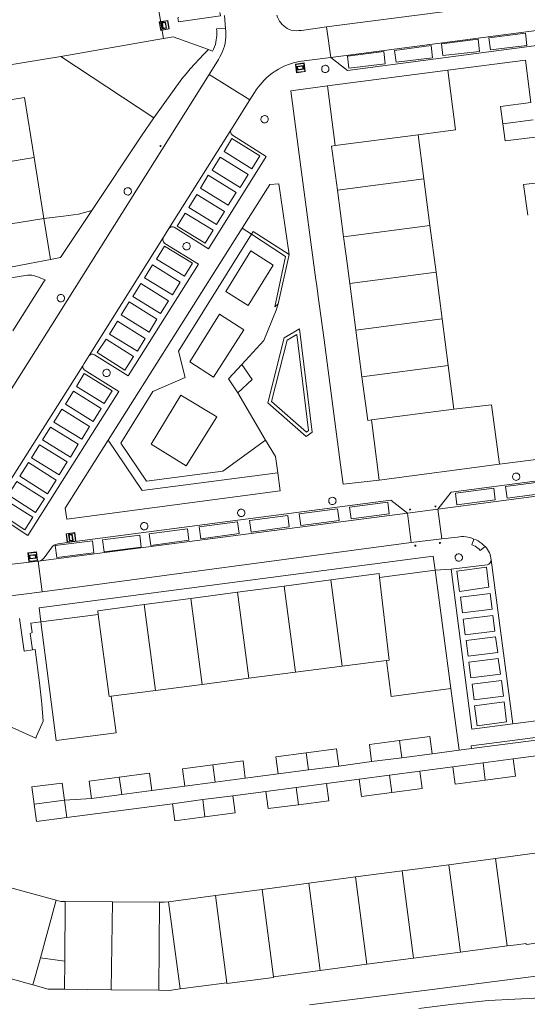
# Model space of a CAD drawing. Header units: metres. Extents: x 89888 to 94270, y 464165 to 468904.
# Tile 58 of 256: x 91075 to 91133, y 466049 to 466162. Entities that reach past the tile are written whole.
import ezdxf

# ---------------------------------------------------------------- set-up
doc = ezdxf.new("R2010")
doc.units = ezdxf.units.M
doc.layers.get('0').update_dxf_attribs({"linetype": 'CONTINUOUS'})
for name, color, linetype, lineweight in [('B_BEBOUWINGSGRENS_0', 251, 'CONTINUOUS', 13), ('B_TUSSENMUUR_0', 251, 'CONTINUOUS', 13), ('G_GRENS_ALGEMEEN_0', 251, 'CONTINUOUS', 13), ('Q_PAALTJE_0', 251, 'CONTINUOUS', 13), ('Q_VERKEERSBORD_0', 251, 'CONTINUOUS', 13), ('T_CULTUURGRENS_0', 251, 'CONTINUOUS', 13), ('V_WEGGRENS_0', 251, 'CONTINUOUS', 13)]:
    doc.layers.add(name, color=color, linetype=linetype, lineweight=lineweight)

# ---------------------------------------------------------------- blocks, each defined once
blk = doc.blocks.new('Q_PAAL_STEEN')
for points in [[(-0.5, 0.5), (0.5, 0.5), (0.5, -0.5), (-0.5, -0.5)], [(-0.1, 0.3), (0.1, 0.3), (0.1, -0.3), (-0.1, -0.3)]]:
    blk.add_lwpolyline(points, close=True)
blk.add_lwpolyline([(-0.4, 0.5), (0.4, 0.5, -0.414214), (0.5, 0.4), (0.5, -0.4, -0.414214), (0.4, -0.5), (-0.4, -0.5, -0.414214), (-0.5, -0.4), (-0.5, 0.4), (-0.5, 0.4), (-0.5, 0.4), (-0.5, 0.4), (-0.5, 0.4), (-0.5, 0.5), (-0.5, 0.5), (-0.5, 0.5), (-0.5, 0.5), (-0.5, 0.5), (-0.5, 0.5), (-0.5, 0.5), (-0.5, 0.5), (-0.5, 0.5), (-0.4, 0.5), (-0.4, 0.5), (-0.4, 0.5), (-0.4, 0.5), (-0.4, 0.5)], format="xyb")
blk = doc.blocks.new('Q_PAALTJE')
at = {"color": 251, "true_color": 0x666666, "xscale": 0.1, "yscale": 0.1, "zscale": 0.01}
blk.add_blockref('Q_PAAL_STEEN', (0, 0), dxfattribs=at)
blk = doc.blocks.new('Q_VERKEERSBORD')
for points in [[(-0.5, 0.5), (0.5, 0.5), (0.5, -0.5), (-0.5, -0.5)], [(-0.37, 0.22), (0.36, 0.22), (0.36, -0.21), (-0.37, -0.21)]]:
    blk.add_lwpolyline(points, close=True)
for points in [[(-0.44, 0.46), (0.44, 0.46, -0.414214), (0.46, 0.44), (0.46, -0.44, -0.414214), (0.44, -0.46), (-0.44, -0.46, -0.414214), (-0.46, -0.44), (-0.46, 0.44), (-0.46, 0.44), (-0.46, 0.45), (-0.46, 0.45), (-0.46, 0.45), (-0.46, 0.45), (-0.46, 0.45), (-0.46, 0.45), (-0.46, 0.46), (-0.46, 0.46), (-0.46, 0.46), (-0.45, 0.46), (-0.45, 0.46), (-0.45, 0.46), (-0.45, 0.46), (-0.45, 0.46), (-0.45, 0.46), (-0.44, 0.46), (-0.44, 0.46)], [(-0.29, 0.16), (0.28, 0.16, -0.414214), (0.3, 0.14), (0.3, -0.13, -0.414214), (0.28, -0.16), (-0.29, -0.16, -0.414214), (-0.31, -0.13), (-0.31, 0.14), (-0.31, 0.14), (-0.31, 0.14), (-0.31, 0.14), (-0.31, 0.15), (-0.31, 0.15), (-0.31, 0.15), (-0.3, 0.15), (-0.3, 0.15), (-0.3, 0.15), (-0.3, 0.16), (-0.3, 0.16), (-0.3, 0.16), (-0.3, 0.16), (-0.29, 0.16), (-0.29, 0.16), (-0.29, 0.16), (-0.29, 0.16), (-0.29, 0.16)]]:
    blk.add_lwpolyline(points, format="xyb")

msp = doc.modelspace()

# ---------------------------------------------------------------- linework, layer by layer
at = {"layer": 'B_BEBOUWINGSGRENS_0'}
for p, q in [((91110.28, 466154.47), (91124.07, 466156.28)), ((91111.18, 466147.63), (91110.28, 466154.47)), ((91076.68, 466146.25), (91075.58, 466153.14)), ((91120.67, 466148.87), (91121.33, 466143.81)), ((91077.79, 466139.24), (91076.68, 466146.25)), ((91121.33, 466143.81), (91122.03, 466138.45)), ((91112.13, 466137.15), (91111.43, 466142.51)), ((91122.03, 466138.45), (91122.73, 466133.1)), ((91122.73, 466133.1), (91123.42, 466127.74)), ((91113.54, 466126.45), (91112.84, 466131.8)), ((91123.42, 466127.74), (91124.12, 466122.39)), ((91114.24, 466121.09), (91113.54, 466126.45)), ((91124.12, 466122.39), (91124.77, 466117.38)), ((91116.23, 466109.24), (91115.32, 466116.14)), ((91129.99, 466111.05), (91116.23, 466109.24)), ((91116.27, 466098.08), (91122.64, 466098.89)), ((91105.34, 466097.08), (91110.69, 466097.79)), ((91099.98, 466096.37), (91105.34, 466097.08)), ((91089.28, 466094.95), (91094.63, 466095.66)), ((91094.63, 466095.66), (91099.98, 466096.37)), ((91077.43, 466092.96), (91084.01, 466093.81)), ((91111.99, 466087.9), (91106.63, 466087.21)), ((91117.06, 466088.53), (91111.99, 466087.9)), ((91101.28, 466086.5), (91095.93, 466085.8)), ((91106.63, 466087.21), (91101.28, 466086.5)), ((91095.93, 466085.8), (91090.57, 466085.09)), ((91090.57, 466085.09), (91085.51, 466084.43)), ((91118.56, 466079.37), (91122.03, 466079.82)), ((91122.03, 466079.82), (91122.29, 466077.84)), ((91107.85, 466077.96), (91111.32, 466078.41)), ((91111.32, 466078.41), (91111.58, 466076.43)), ((91118.82, 466077.38), (91115.35, 466076.93)), ((91122.29, 466077.84), (91118.82, 466077.38)), ((91097.14, 466076.55), (91100.61, 466077.01)), ((91100.61, 466077.01), (91100.87, 466075.03)), ((91111.58, 466076.43), (91108.11, 466075.98)), ((91124.65, 466076.33), (91128.12, 466076.79)), ((91128.12, 466076.79), (91131.59, 466077.25)), ((91086.43, 466075.14), (91089.9, 466075.6)), ((91089.9, 466075.6), (91090.16, 466073.62)), ((91108.11, 466075.98), (91104.64, 466075.52)), ((91113.94, 466074.93), (91117.41, 466075.38)), ((91117.41, 466075.38), (91120.88, 466075.84)), ((91097.4, 466074.57), (91093.93, 466074.11)), ((91100.87, 466075.03), (91097.4, 466074.57)), ((91106.7, 466073.97), (91110.17, 466074.43)), ((91086.7, 466073.16), (91083.23, 466072.71)), ((91090.16, 466073.62), (91086.7, 466073.16)), ((91095.99, 466072.57), (91099.46, 466073.02)), ((91103.23, 466073.52), (91106.7, 466073.97)), ((91080.13, 466072.5), (91080.4, 466070.52)), ((91092.52, 466072.11), (91095.99, 466072.57)), ((91134.91, 466066.53), (91129.56, 466065.82)), ((91124.2, 466065.11), (91118.85, 466064.41)), ((91129.56, 466065.82), (91124.2, 466065.11)), ((91118.85, 466064.41), (91113.5, 466063.7)), ((91113.5, 466063.7), (91108.14, 466062.99)), ((91079.21, 466061.03), (91074, 466062.45)), ((91102.79, 466062.28), (91097.44, 466061.57)), ((91085.64, 466060.83), (91080.24, 466060.89)), ((91091.04, 466060.8), (91085.64, 466060.83)), ((91120.14, 466054.38), (91125.52, 466055.09)), ((91125.52, 466055.09), (91130.88, 466055.79)), ((91109.46, 466052.97), (91114.82, 466053.68)), ((91114.82, 466053.68), (91120.14, 466054.38)), ((91071.31, 466052.76), (91076.52, 466051.31)), ((91104.09, 466052.25), (91109.46, 466052.97)), ((91080.15, 466050.81), (91085.51, 466050.76)), ((91085.51, 466050.76), (91090.95, 466050.7))]:
    msp.add_line(p, q, dxfattribs=at)
for points in [[(91124.07, 466156.28), (91124.95, 466149.42), (91120.67, 466148.87)], [(91075.58, 466153.14), (91069.37, 466152.15), (91068.91, 466155.02), (91061.52, 466153.84), (91062.04, 466150.94), (91062.14, 466150.42), (91065.21, 466150.96), (91066.23, 466144.56)], [(91130.4, 466150.13), (91130.14, 466152.11), (91133.61, 466152.57)], [(91134.13, 466148.6), (91130.66, 466148.15), (91130.4, 466150.13)], [(91111.43, 466142.51), (91110.76, 466147.57), (91111.18, 466147.63)], [(91066.23, 466144.56), (91067.35, 466137.57), (91077.79, 466139.24)], [(91133.24, 466139.65), (91132.77, 466143.16), (91134.76, 466143.4)], [(91112.84, 466131.8), (91112.42, 466134.97), (91112.13, 466137.15)], [(91115.32, 466116.14), (91114.9, 466116.08), (91114.24, 466121.09)], [(91124.77, 466117.38), (91129.11, 466117.89), (91129.99, 466111.05)], [(91122.64, 466098.89), (91122.67, 466098.65), (91124.43, 466085.31)], [(91110.69, 466097.79), (91116.21, 466098.52), (91116.27, 466098.08)], [(91084.01, 466093.81), (91083.95, 466094.25), (91089.28, 466094.95)], [(91075, 466093.36), (91075.51, 466089.62), (91076.49, 466089.76)], [(91085.51, 466084.43), (91086.06, 466080.25), (91079.21, 466079.36), (91077.43, 466092.96)], [(91076.49, 466089.76), (91076.79, 466089.8), (91077.3, 466085.97), (91077.5, 466083.92), (91077.54, 466083.53), (91077.69, 466081.58), (91076.94, 466079.84), (91076.85, 466079.63), (91073.39, 466081.2), (91073.32, 466081.23)], [(91124.43, 466085.31), (91117.58, 466084.41), (91117.06, 466088.53)], [(91115.35, 466076.93), (91115.09, 466078.91), (91118.56, 466079.37)], [(91104.64, 466075.52), (91104.38, 466077.5), (91107.85, 466077.96)], [(91093.93, 466074.11), (91093.67, 466076.09), (91097.14, 466076.55)], [(91128.38, 466074.81), (91124.91, 466074.35), (91124.65, 466076.33)], [(91131.59, 466077.25), (91131.85, 466075.26), (91128.38, 466074.81)], [(91083.23, 466072.71), (91082.96, 466074.69), (91086.43, 466075.14)], [(91120.88, 466075.84), (91121.14, 466073.86), (91117.67, 466073.4)], [(91076.66, 466072.04), (91076.4, 466074.03), (91079.87, 466074.48), (91080.13, 466072.5)], [(91110.17, 466074.43), (91110.43, 466072.45), (91106.96, 466071.99)], [(91117.67, 466073.4), (91114.2, 466072.94), (91113.94, 466074.93)], [(91099.46, 466073.02), (91099.72, 466071.04), (91096.25, 466070.59)], [(91106.96, 466071.99), (91103.49, 466071.54), (91103.23, 466073.52)], [(91080.4, 466070.52), (91076.93, 466070.06), (91076.66, 466072.04)], [(91096.25, 466070.59), (91092.78, 466070.13), (91092.52, 466072.11)], [(91108.14, 466062.99), (91104.23, 466062.47), (91102.79, 466062.28)], [(91097.44, 466061.57), (91093.48, 466061.05), (91092.08, 466060.86)], [(91080.24, 466060.89), (91079.71, 466060.87), (91079.21, 466061.03)], [(91092.08, 466060.86), (91091.59, 466060.8), (91091.04, 466060.8)], [(91130.88, 466055.79), (91131.95, 466055.93), (91133.06, 466056.07), (91133.07, 466055.97), (91136.23, 466056.39), (91136.21, 466056.49), (91136.23, 466056.49)], [(91093.4, 466050.86), (91095.83, 466051.18), (91098.75, 466051.57)], [(91098.75, 466051.57), (91098.76, 466051.47), (91104.1, 466052.16), (91104.09, 466052.25)], [(91076.52, 466051.31), (91078.26, 466050.83), (91080.15, 466050.81)], [(91090.95, 466050.7), (91092.14, 466050.69), (91093.4, 466050.86)]]:
    msp.add_lwpolyline(points, dxfattribs=at)
at = {"layer": 'B_TUSSENMUUR_0'}
for p, q in [((91133.87, 466150.59), (91130.4, 466150.13)), ((91120.67, 466148.87), (91111.18, 466147.63)), ((91066.23, 466144.56), (91076.68, 466146.25)), ((91121.33, 466143.81), (91111.43, 466142.51)), ((91122.03, 466138.45), (91112.13, 466137.15)), ((91112.84, 466131.8), (91122.73, 466133.1)), ((91113.54, 466126.45), (91123.42, 466127.74)), ((91114.24, 466121.09), (91124.12, 466122.39)), ((91115.32, 466116.14), (91124.77, 466117.38)), ((91110.69, 466097.79), (91111.99, 466087.9)), ((91105.34, 466097.08), (91106.63, 466087.21)), ((91095.93, 466085.8), (91094.63, 466095.66)), ((91099.98, 466096.37), (91101.28, 466086.5)), ((91090.57, 466085.09), (91089.28, 466094.95)), ((91118.56, 466079.37), (91118.82, 466077.38)), ((91107.85, 466077.96), (91108.11, 466075.98)), ((91097.14, 466076.55), (91097.4, 466074.57)), ((91128.12, 466076.79), (91128.38, 466074.81)), ((91086.43, 466075.14), (91086.7, 466073.16)), ((91117.41, 466075.38), (91117.67, 466073.4)), ((91106.7, 466073.97), (91106.96, 466071.99)), ((91076.66, 466072.04), (91080.13, 466072.5)), ((91095.99, 466072.57), (91096.25, 466070.59)), ((91124.2, 466065.11), (91125.52, 466055.09)), ((91129.56, 466065.82), (91130.88, 466055.79)), ((91118.85, 466064.41), (91120.14, 466054.38)), ((91108.14, 466062.99), (91109.46, 466052.97)), ((91113.5, 466063.7), (91114.82, 466053.68)), ((91097.44, 466061.57), (91098.75, 466051.57)), ((91102.79, 466062.28), (91104.09, 466052.25)), ((91079.21, 466061.03), (91077.38, 466054.44)), ((91080.18, 466054.05), (91080.24, 466060.89)), ((91085.51, 466050.76), (91085.64, 466060.83)), ((91090.95, 466050.7), (91091.04, 466060.8)), ((91093.4, 466050.86), (91092.08, 466060.86)), ((91076.52, 466051.31), (91077.38, 466054.44)), ((91077.38, 466054.44), (91080.18, 466054.05)), ((91080.15, 466050.81), (91080.18, 466054.05))]:
    msp.add_line(p, q, dxfattribs=at)
for points in [[(91117.06, 466088.53), (91117.35, 466088.57), (91116.27, 466098.08)], [(91084.01, 466093.81), (91085.25, 466084.39), (91085.51, 466084.43)]]:
    msp.add_lwpolyline(points, dxfattribs=at)
at = {"layer": 'G_GRENS_ALGEMEEN_0'}
for p, q in [((91098.64, 466130.88), (91101.19, 466129.26)), ((91097.93, 466128.27), (91094.5, 466122.81)), ((91093.5, 466118.97), (91090.1, 466113.37)), ((91125.37, 466078.24), (91124.43, 466085.31))]:
    msp.add_line(p, q, dxfattribs=at)
for points in [[(91079.72, 466157.86), (91058, 466154.29), (91058.84, 466149.3), (91050.96, 466148.03)], [(91101.58, 466137.44), (91101.78, 466137.76), (91105.9, 466135.11)], [(91104.64, 466129.47), (91104.24, 466129.11), (91105.49, 466134.88), (91101.58, 466137.44)], [(91101.19, 466129.26), (91104.07, 466133.9), (91101.52, 466135.53), (91098.64, 466130.88)], [(91094.5, 466122.81), (91097.23, 466121.03), (91100.71, 466126.49), (91097.93, 466128.27)], [(91105.66, 466125.29), (91103.89, 466118.26), (91107.88, 466114.74), (91108.12, 466114.92), (91106.76, 466125.94), (91105.66, 466125.29)], [(91100.48, 466122.52), (91098.95, 466120.85), (91100.02, 466119.25)], [(91090.1, 466113.37), (91094.11, 466110.86), (91097.62, 466116.49), (91093.5, 466118.97)], [(91126.78, 466078.43), (91126.75, 466078.73), (91142.67, 466080.82), (91142.7, 466080.52)]]:
    msp.add_lwpolyline(points, dxfattribs=at)
at = {"layer": 'T_CULTUURGRENS_0'}
msp.add_line((91100.52, 466138.14), (91101.58, 466137.44), dxfattribs=at)
msp.add_lwpolyline([(91085.17, 466113.81), (91089.06, 466108.03), (91104.6, 466110.06)], dxfattribs=at)
at = {"layer": 'V_WEGGRENS_0'}
for p, q in [((91167.01, 466168.71), (91110.17, 466161.24)), ((91110.69, 466157.74), (91167.43, 466165.22)), ((91098.5, 466162.56), (91098.61, 466161.07)), ((91110.17, 466161.24), (91110.69, 466157.74)), ((91091.5, 466159.91), (91079.72, 466157.86)), ((91079.72, 466157.86), (91090.39, 466150.79)), ((91124.07, 466156.28), (91132.97, 466157.42)), ((91132.97, 466157.42), (91133.61, 466152.57)), ((91101.39, 466152.87), (91096.74, 466155.79)), ((91106.09, 466153.92), (91110.28, 466154.47)), ((91101.39, 466152.87), (91099.21, 466149.4)), ((91092.11, 466138.11), (91099.21, 466149.4)), ((91104.71, 466143.25), (91105.9, 466135.11)), ((91077.79, 466139.24), (91078.54, 466134.55)), ((91085.17, 466113.81), (91100.52, 466138.14)), ((91092.11, 466138.11), (91091.48, 466137.1)), ((91082.99, 466123.52), (91091.48, 466137.1)), ((91105.9, 466135.11), (91104.64, 466129.47)), ((91078.54, 466134.55), (91079.68, 466134.77)), ((91082.24, 466122.36), (91071.39, 466105.23)), ((91100.02, 466119.25), (91103.19, 466113.81)), ((91165.97, 466111.53), (91122.93, 466105.92)), ((91138.36, 466112.13), (91129.99, 466111.05)), ((91104.6, 466110.06), (91104.88, 466107.99)), ((91116.23, 466109.24), (91112.08, 466108.79)), ((91104.88, 466107.99), (91080.4, 466104.76)), ((91119.47, 466105.43), (91122.93, 466105.92)), ((91122.93, 466105.92), (91123.41, 466102.49)), ((91119.47, 466105.43), (91077.13, 466099.92)), ((91119.88, 466102.06), (91119.47, 466105.43)), ((91123.41, 466102.49), (91119.88, 466102.06)), ((91077.57, 466096.43), (91119.88, 466102.06)), ((91129.04, 466100.07), (91131.55, 466081.28)), ((91077.13, 466099.92), (91077.57, 466096.43)), ((91122.64, 466098.89), (91124.45, 466099.01)), ((91131.55, 466081.28), (91137.41, 466082.01)), ((91142.7, 466080.52), (91126.78, 466078.43)), ((91125.37, 466078.24), (91122.29, 466077.84)), ((91126.78, 466078.43), (91125.37, 466078.24)), ((91131.59, 466077.25), (91135.35, 466077.74)), ((91115.35, 466076.93), (91111.58, 466076.43)), ((91120.88, 466075.84), (91124.65, 466076.33)), ((91104.64, 466075.52), (91100.87, 466075.03)), ((91093.93, 466074.11), (91090.16, 466073.62)), ((91110.17, 466074.43), (91113.94, 466074.93)), ((91099.46, 466073.02), (91103.23, 466073.52)), ((91083.23, 466072.71), (91080.13, 466072.5)), ((91080.4, 466070.52), (91092.52, 466072.11))]:
    msp.add_line(p, q, dxfattribs=at)
for points in [[(91091.5, 466159.91), (91087.53, 466183.59), (91088.28, 466184.01)], [(91110.69, 466157.74), (91112.59, 466156.24), (91166.08, 466163.32), (91167.43, 466165.22)], [(91093.27, 466162.31), (91093.14, 466162.29), (91093.2, 466161.81), (91098.03, 466162.51), (91097.97, 466162.91)], [(91110.17, 466161.24), (91107.58, 466160.86), (91107.29, 466160.83), (91107, 466160.81), (91106.71, 466160.8), (91106.42, 466160.82), (91106.13, 466160.85), (91105.9, 466160.94), (91105.68, 466161.06), (91105.48, 466161.19), (91105.28, 466161.35), (91105.1, 466161.52), (91104.94, 466161.71), (91104.79, 466161.91), (91104.67, 466162.12), (91104.56, 466162.34), (91104.48, 466162.58)], [(91098.61, 466161.07), (91097.57, 466161.03), (91097.59, 466160.77), (91097.6, 466160.52), (91097.59, 466160.26), (91097.58, 466160), (91097.55, 466159.74), (91097.51, 466159.47), (91097.44, 466159.21), (91097.35, 466158.95), (91097.24, 466158.7), (91097.11, 466158.46), (91096.65, 466158.63)], [(91096.74, 466155.79), (91097.79, 466157.5), (91097.96, 466157.79), (91098.12, 466158.09), (91098.26, 466158.4), (91098.38, 466158.72), (91098.48, 466159.04), (91098.55, 466159.37), (91098.61, 466159.71), (91098.64, 466160.05), (91098.65, 466160.39), (91098.64, 466160.73), (91098.61, 466161.07)], [(91096.65, 466158.63), (91092.61, 466160.1), (91091.5, 466159.91)], [(91128.8, 466159.97), (91128.96, 466158.62), (91133.15, 466159.11), (91132.98, 466160.52), (91128.8, 466159.97)], [(91117.99, 466158.55), (91118.15, 466157.2), (91122.34, 466157.69), (91122.17, 466159.09), (91117.99, 466158.55)], [(91123.37, 466159.29), (91123.52, 466157.94), (91127.71, 466158.43), (91127.55, 466159.83), (91123.37, 466159.29)], [(91090.39, 466150.79), (91093.61, 466155.27), (91094.09, 466155.86), (91094.57, 466156.43), (91095.07, 466157), (91095.59, 466157.55), (91096.11, 466158.1), (91096.65, 466158.63)], [(91105.81, 466156.92), (91106.04, 466157), (91106.27, 466157.08), (91106.51, 466157.14), (91106.75, 466157.2), (91106.99, 466157.26), (91110.69, 466157.74)], [(91112.57, 466157.87), (91112.73, 466156.52), (91116.92, 466157.01), (91116.75, 466158.41), (91112.57, 466157.87)], [(91103.3, 466155.38), (91103.62, 466155.66), (91103.95, 466155.92), (91104.3, 466156.16), (91104.66, 466156.38), (91105.03, 466156.58), (91105.42, 466156.76), (91105.81, 466156.92)], [(91110.13, 466156), (91110.23, 466156.03), (91110.31, 466156.08), (91110.38, 466156.15), (91110.43, 466156.23), (91110.46, 466156.32), (91110.46, 466156.42), (91110.45, 466156.51), (91110.42, 466156.6), (91110.36, 466156.68), (91110.29, 466156.75), (91110.21, 466156.8), (91110.12, 466156.83), (91110.02, 466156.83), (91109.93, 466156.82), (91109.84, 466156.78), (91109.76, 466156.72), (91109.69, 466156.64), (91109.65, 466156.55), (91109.63, 466156.46), (91109.63, 466156.36), (91109.65, 466156.26), (91109.7, 466156.17), (91109.76, 466156.1), (91109.85, 466156.04), (91109.94, 466156), (91110.04, 466155.99), (91110.13, 466156)], [(91096.74, 466155.79), (91078.58, 466126.85), (91066.74, 466108.12)], [(91103.3, 466155.38), (91103.04, 466155.13), (91102.79, 466154.87), (91102.56, 466154.6), (91102.34, 466154.31), (91102.13, 466154.02), (91101.93, 466153.72), (91101.39, 466152.87)], [(91112.08, 466108.79), (91111.79, 466110.99), (91109.92, 466125.35), (91109.18, 466130.58), (91109.17, 466130.65), (91109.02, 466131.79), (91108.97, 466132.2), (91107.25, 466145.14), (91106.09, 466153.92)], [(91103.17, 466150.23), (91103.26, 466150.26), (91103.34, 466150.31), (91103.41, 466150.38), (91103.46, 466150.46), (91103.49, 466150.55), (91103.5, 466150.65), (91103.49, 466150.75), (91103.45, 466150.84), (91103.4, 466150.92), (91103.33, 466150.98), (91103.24, 466151.03), (91103.15, 466151.06), (91103.06, 466151.07), (91102.96, 466151.05), (91102.87, 466151.01), (91102.79, 466150.95), (91102.73, 466150.87), (91102.68, 466150.78), (91102.66, 466150.69), (91102.66, 466150.59), (91102.69, 466150.49), (91102.73, 466150.4), (91102.8, 466150.33), (91102.88, 466150.27), (91102.97, 466150.23), (91103.07, 466150.22), (91103.17, 466150.23)], [(91090.39, 466150.79), (91088.99, 466148.73), (91083.28, 466140.17)], [(91099.21, 466149.4), (91099.19, 466149.29), (91099.19, 466149.18), (91099.21, 466149.08), (91099.26, 466148.98), (91099.32, 466148.89), (91099.4, 466148.82), (91103.28, 466146.36), (91096.64, 466135.76), (91092.71, 466138.26), (91092.62, 466138.29), (91092.53, 466138.3), (91092.43, 466138.3), (91092.34, 466138.28), (91092.26, 466138.24), (91092.18, 466138.18), (91092.11, 466138.11)], [(91099.34, 466148.43), (91098.43, 466146.94), (91101.62, 466144.97), (91102.53, 466146.45), (91099.34, 466148.43)], [(91098, 466146.28), (91097.09, 466144.79), (91100.28, 466142.83), (91101.19, 466144.31), (91098, 466146.28)], [(91096.63, 466144.22), (91095.73, 466142.73), (91098.92, 466140.77), (91099.82, 466142.24), (91096.63, 466144.22)], [(91100.52, 466138.14), (91103.67, 466143.14), (91104.71, 466143.25)], [(91087.49, 466141.95), (91087.58, 466141.99), (91087.66, 466142.04), (91087.73, 466142.11), (91087.77, 466142.19), (91087.81, 466142.28), (91087.81, 466142.38), (91087.8, 466142.47), (91087.77, 466142.56), (91087.71, 466142.64), (91087.64, 466142.71), (91087.56, 466142.76), (91087.47, 466142.78), (91087.37, 466142.79), (91087.28, 466142.78), (91087.18, 466142.74), (91087.11, 466142.68), (91087.04, 466142.6), (91087, 466142.51), (91086.98, 466142.41), (91086.98, 466142.31), (91087, 466142.22), (91087.05, 466142.13), (91087.11, 466142.05), (91087.2, 466142), (91087.29, 466141.96), (91087.39, 466141.95), (91087.49, 466141.95)], [(91095.3, 466142.02), (91094.39, 466140.53), (91097.58, 466138.57), (91098.49, 466140.04), (91095.3, 466142.02)], [(91083.28, 466140.17), (91081.77, 466139.75), (91080.04, 466139.53), (91077.79, 466139.24)], [(91079.68, 466134.77), (91079.77, 466134.91), (91083.28, 466140.17)], [(91093.99, 466139.88), (91093.08, 466138.39), (91096.27, 466136.42), (91097.18, 466137.9), (91093.99, 466139.88)], [(91101.58, 466137.44), (91093.22, 466124.03), (91093.99, 466121.02), (91090.28, 466119.41), (91086.6, 466113.48), (91089.54, 466109.1), (91098.3, 466110.25), (91103.19, 466113.81)], [(91091.48, 466137.1), (91091.44, 466137), (91091.42, 466136.89), (91091.43, 466136.78), (91091.45, 466136.67), (91091.5, 466136.57), (91091.57, 466136.47), (91091.65, 466136.4), (91095.52, 466134), (91087.45, 466121.2), (91083.6, 466123.61), (91083.51, 466123.66), (91083.42, 466123.69), (91083.32, 466123.7), (91083.22, 466123.68), (91083.13, 466123.64), (91083.05, 466123.59), (91082.99, 466123.52)], [(91094.23, 466135.66), (91094.32, 466135.69), (91094.4, 466135.74), (91094.47, 466135.81), (91094.52, 466135.89), (91094.55, 466135.98), (91094.56, 466136.08), (91094.54, 466136.18), (91094.51, 466136.27), (91094.46, 466136.35), (91094.38, 466136.41), (91094.3, 466136.46), (91094.21, 466136.49), (91094.11, 466136.49), (91094.02, 466136.48), (91093.93, 466136.44), (91093.85, 466136.38), (91093.79, 466136.3), (91093.74, 466136.21), (91093.72, 466136.12), (91093.72, 466136.02), (91093.74, 466135.92), (91093.79, 466135.83), (91093.86, 466135.76), (91093.94, 466135.7), (91094.03, 466135.66), (91094.13, 466135.65), (91094.23, 466135.66)], [(91091.62, 466136.09), (91090.71, 466134.6), (91093.9, 466132.63), (91094.81, 466134.11), (91091.62, 466136.09)], [(91078.54, 466134.55), (91076.15, 466134.08), (91054.04, 466129.82)], [(91090.23, 466133.94), (91089.32, 466132.45), (91092.51, 466130.49), (91093.41, 466131.96), (91090.23, 466133.94)], [(91060.55, 466130.25), (91075.89, 466132.75), (91076.4, 466132.77), (91076.69, 466132.68), (91077.06, 466132.58), (91077.93, 466132.23)], [(91077.93, 466132.23), (91077.73, 466131.96), (91074.23, 466126.36)], [(91088.89, 466131.8), (91087.98, 466130.31), (91091.17, 466128.34), (91092.08, 466129.82), (91088.89, 466131.8)], [(91079.82, 466129.7), (91079.91, 466129.73), (91080, 466129.78), (91080.06, 466129.85), (91080.11, 466129.93), (91080.14, 466130.02), (91080.15, 466130.12), (91080.14, 466130.21), (91080.11, 466130.3), (91080.05, 466130.38), (91079.98, 466130.45), (91079.9, 466130.5), (91079.81, 466130.53), (91079.71, 466130.53), (91079.61, 466130.52), (91079.52, 466130.48), (91079.44, 466130.42), (91079.38, 466130.34), (91079.34, 466130.25), (91079.32, 466130.16), (91079.32, 466130.05), (91079.34, 466129.96), (91079.39, 466129.87), (91079.45, 466129.8), (91079.53, 466129.74), (91079.63, 466129.7), (91079.72, 466129.69), (91079.82, 466129.7)], [(91087.55, 466129.68), (91086.65, 466128.19), (91089.84, 466126.22), (91090.74, 466127.7), (91087.55, 466129.68)], [(91104.64, 466129.47), (91104.41, 466128.75), (91102.98, 466125.27), (91100.48, 466122.52)], [(91086.21, 466127.48), (91085.31, 466125.99), (91088.5, 466124.02), (91089.4, 466125.5), (91086.21, 466127.48)], [(91103.44, 466118.12), (91107.86, 466114.23), (91108.54, 466114.73), (91107.08, 466126.59), (91105.31, 466125.56), (91103.44, 466118.12)], [(91084.92, 466125.42), (91083.91, 466123.86), (91087.06, 466121.86), (91088.07, 466123.41), (91084.92, 466125.42)], [(91082.99, 466123.52), (91082.4, 466122.61), (91082.24, 466122.36)], [(91071.39, 466105.23), (91071.47, 466105.31), (91071.55, 466105.38), (91071.65, 466105.42), (91071.76, 466105.44), (91071.87, 466105.45), (91071.97, 466105.42), (91072.07, 466105.39), (91075.96, 466102.89), (91086.36, 466119.4), (91082.41, 466121.9), (91082.35, 466121.96), (91082.3, 466122.03), (91082.26, 466122.11), (91082.24, 466122.19), (91082.23, 466122.28), (91082.24, 466122.36)], [(91082.42, 466121.46), (91081.52, 466119.97), (91084.71, 466118.01), (91085.61, 466119.48), (91082.42, 466121.46)], [(91085.06, 466121.11), (91085.15, 466121.15), (91085.23, 466121.2), (91085.3, 466121.27), (91085.35, 466121.35), (91085.38, 466121.44), (91085.39, 466121.54), (91085.38, 466121.63), (91085.34, 466121.72), (91085.29, 466121.8), (91085.22, 466121.87), (91085.14, 466121.92), (91085.04, 466121.95), (91084.95, 466121.95), (91084.85, 466121.94), (91084.76, 466121.9), (91084.68, 466121.84), (91084.62, 466121.76), (91084.57, 466121.67), (91084.55, 466121.57), (91084.55, 466121.47), (91084.58, 466121.38), (91084.62, 466121.29), (91084.69, 466121.22), (91084.77, 466121.16), (91084.86, 466121.12), (91084.96, 466121.11), (91085.06, 466121.11)], [(91100.48, 466122.52), (91101.65, 466120.78), (91100.02, 466119.25)], [(91081.16, 466119.43), (91080.25, 466117.94), (91083.44, 466115.97), (91084.35, 466117.45), (91081.16, 466119.43)], [(91079.83, 466117.38), (91078.93, 466115.89), (91082.12, 466113.92), (91083.02, 466115.4), (91079.83, 466117.38)], [(91078.54, 466115.33), (91077.63, 466113.84), (91080.82, 466111.88), (91081.73, 466113.35), (91078.54, 466115.33)], [(91080.4, 466104.76), (91080.24, 466106), (91085.17, 466113.81)], [(91103.19, 466113.81), (91104.34, 466111.95), (91104.6, 466110.06)], [(91077.27, 466113.3), (91076.37, 466111.81), (91079.55, 466109.84), (91080.46, 466111.32), (91077.27, 466113.3)], [(91165.97, 466111.53), (91164.06, 466113.04), (91124.45, 466107.87), (91122.93, 466105.92)], [(91076.03, 466111.24), (91075.03, 466109.68), (91078.18, 466107.68), (91079.18, 466109.23), (91076.03, 466111.24)], [(91074.69, 466109.09), (91073.69, 466107.54), (91076.84, 466105.53), (91077.84, 466107.09), (91074.69, 466109.09)], [(91130.7, 466108.51), (91130.88, 466107.15), (91135.26, 466107.75), (91135.09, 466109.07), (91130.7, 466108.51)], [(91132.01, 466109.22), (91132.1, 466109.25), (91132.18, 466109.3), (91132.25, 466109.37), (91132.3, 466109.45), (91132.33, 466109.54), (91132.34, 466109.64), (91132.32, 466109.74), (91132.29, 466109.83), (91132.23, 466109.91), (91132.16, 466109.97), (91132.08, 466110.02), (91131.99, 466110.05), (91131.89, 466110.05), (91131.8, 466110.04), (91131.71, 466110), (91131.63, 466109.94), (91131.56, 466109.86), (91131.52, 466109.77), (91131.5, 466109.68), (91131.5, 466109.58), (91131.52, 466109.48), (91131.57, 466109.39), (91131.63, 466109.32), (91131.72, 466109.26), (91131.81, 466109.22), (91131.91, 466109.21), (91132.01, 466109.22)], [(91124.95, 466107.75), (91125.13, 466106.4), (91129.5, 466106.99), (91129.34, 466108.32), (91124.95, 466107.75)], [(91073.33, 466106.97), (91072.44, 466105.58), (91075.61, 466103.52), (91076.52, 466104.99), (91073.33, 466106.97)], [(91119.47, 466105.43), (91117.57, 466106.95), (91080.45, 466102.07)], [(91110.94, 466106.43), (91111.03, 466106.46), (91111.12, 466106.52), (91111.18, 466106.59), (91111.23, 466106.67), (91111.26, 466106.76), (91111.27, 466106.85), (91111.26, 466106.95), (91111.23, 466107.04), (91111.17, 466107.12), (91111.1, 466107.19), (91111.02, 466107.23), (91110.93, 466107.26), (91110.83, 466107.27), (91110.73, 466107.25), (91110.64, 466107.21), (91110.56, 466107.15), (91110.5, 466107.08), (91110.46, 466106.99), (91110.43, 466106.89), (91110.44, 466106.79), (91110.46, 466106.7), (91110.51, 466106.61), (91110.57, 466106.53), (91110.65, 466106.47), (91110.75, 466106.44), (91110.84, 466106.42), (91110.94, 466106.43)], [(91100.5, 466105.07), (91100.59, 466105.1), (91100.67, 466105.15), (91100.74, 466105.22), (91100.79, 466105.3), (91100.82, 466105.39), (91100.82, 466105.49), (91100.81, 466105.59), (91100.78, 466105.67), (91100.72, 466105.76), (91100.65, 466105.82), (91100.57, 466105.87), (91100.48, 466105.9), (91100.38, 466105.9), (91100.29, 466105.89), (91100.2, 466105.85), (91100.12, 466105.79), (91100.05, 466105.71), (91100.01, 466105.62), (91099.99, 466105.53), (91099.99, 466105.43), (91100.01, 466105.33), (91100.06, 466105.24), (91100.12, 466105.17), (91100.21, 466105.11), (91100.3, 466105.07), (91100.4, 466105.06), (91100.5, 466105.07)], [(91107.06, 466105.37), (91107.24, 466104.02), (91111.62, 466104.61), (91111.45, 466105.94), (91107.06, 466105.37)], [(91112.83, 466106.14), (91113.01, 466104.78), (91117.38, 466105.38), (91117.22, 466106.7), (91112.83, 466106.14)], [(91101.35, 466104.62), (91101.53, 466103.27), (91105.9, 466103.86), (91105.74, 466105.18), (91101.35, 466104.62)], [(91089.38, 466103.53), (91089.47, 466103.57), (91089.55, 466103.62), (91089.62, 466103.69), (91089.67, 466103.77), (91089.7, 466103.86), (91089.71, 466103.96), (91089.7, 466104.05), (91089.66, 466104.14), (91089.61, 466104.22), (91089.54, 466104.29), (91089.45, 466104.34), (91089.36, 466104.36), (91089.27, 466104.37), (91089.17, 466104.36), (91089.08, 466104.32), (91089, 466104.26), (91088.94, 466104.18), (91088.89, 466104.09), (91088.87, 466103.99), (91088.87, 466103.9), (91088.9, 466103.8), (91088.94, 466103.71), (91089.01, 466103.64), (91089.09, 466103.58), (91089.18, 466103.54), (91089.28, 466103.53), (91089.38, 466103.53)], [(91089.84, 466103.09), (91090.03, 466101.74), (91094.4, 466102.34), (91094.23, 466103.66), (91089.84, 466103.09)], [(91095.59, 466103.87), (91095.77, 466102.51), (91100.15, 466103.11), (91099.98, 466104.43), (91095.59, 466103.87)], [(91079.06, 466101.72), (91079.26, 466100.36), (91083.52, 466100.9), (91083.35, 466102.27), (91079.06, 466101.72)], [(91084.49, 466102.37), (91084.69, 466101.02), (91088.95, 466101.55), (91088.79, 466102.93), (91084.49, 466102.37)], [(91127.08, 466102.47), (91126.85, 466102.57), (91126.62, 466102.64), (91126.39, 466102.7), (91126.15, 466102.74), (91125.9, 466102.76), (91125.66, 466102.76), (91125.42, 466102.74), (91125.18, 466102.7), (91123.41, 466102.49)], [(91128.35, 466101.6), (91127.81, 466101.15), (91127.68, 466101.3), (91127.53, 466101.43), (91127.38, 466101.54), (91127.21, 466101.65), (91127.03, 466101.73), (91126.85, 466101.81), (91127.08, 466102.47)], [(91127.08, 466102.47), (91127.32, 466102.37), (91127.55, 466102.26), (91127.77, 466102.12), (91127.98, 466101.97), (91128.17, 466101.79), (91128.35, 466101.6)], [(91077.13, 466099.92), (91077.26, 466099.95), (91077.39, 466099.99), (91077.51, 466100.05), (91077.62, 466100.13), (91077.72, 466100.22), (91077.81, 466100.33), (91078.73, 466101.57), (91078.85, 466101.68), (91078.98, 466101.78), (91079.12, 466101.85), (91079.28, 466101.9), (91079.44, 466101.93), (91080.45, 466102.07)], [(91129.04, 466100.07), (91129.03, 466100.29), (91128.99, 466100.5), (91128.93, 466100.71), (91128.85, 466100.91), (91128.76, 466101.1), (91128.64, 466101.28), (91128.5, 466101.45), (91128.35, 466101.6)], [(91077.43, 466092.96), (91077.26, 466094.58), (91122.42, 466100.52), (91122.64, 466098.89)], [(91124.45, 466099.01), (91128.6, 466099.5), (91128.7, 466099.54), (91128.8, 466099.59), (91128.88, 466099.66), (91128.95, 466099.75), (91129.01, 466099.85), (91129.03, 466099.96), (91129.04, 466100.07)], [(91125.43, 466099.94), (91125.52, 466099.97), (91125.6, 466100.02), (91125.67, 466100.09), (91125.72, 466100.18), (91125.75, 466100.27), (91125.76, 466100.36), (91125.75, 466100.46), (91125.71, 466100.55), (91125.66, 466100.63), (91125.59, 466100.7), (91125.51, 466100.74), (91125.41, 466100.77), (91125.32, 466100.78), (91125.22, 466100.76), (91125.13, 466100.72), (91125.05, 466100.66), (91124.99, 466100.59), (91124.94, 466100.5), (91124.92, 466100.4), (91124.92, 466100.3), (91124.95, 466100.2), (91124.99, 466100.12), (91125.06, 466100.04), (91125.14, 466099.98), (91125.23, 466099.95)], [(91074.16, 466099.59), (91077.13, 466099.92)], [(91124.45, 466099.01), (91126.85, 466080.65), (91131.55, 466081.28)], [(91125.11, 466098.8), (91125.43, 466096.47), (91128.78, 466096.94), (91128.52, 466099.23), (91125.11, 466098.8)], [(91125.23, 466099.95), (91125.33, 466099.93), (91125.43, 466099.94)], [(91077.57, 466096.43), (91069.15, 466095.35), (91068.84, 466095.25), (91068.54, 466095.12), (91068.26, 466094.97), (91067.98, 466094.8), (91067.71, 466094.62), (91067.46, 466094.42), (91067.22, 466094.2), (91067, 466093.96), (91066.45, 466093.2)], [(91125.54, 466095.81), (91125.76, 466094.01), (91129.16, 466094.43), (91128.92, 466096.24), (91125.54, 466095.81)], [(91125.84, 466093.29), (91126.07, 466091.49), (91129.47, 466091.91), (91129.23, 466093.72), (91125.84, 466093.29)], [(91076.49, 466089.76), (91076.23, 466091.64), (91076.45, 466091.74), (91076.3, 466092.81), (91077.43, 466092.96)], [(91126.18, 466090.84), (91126.4, 466089.04), (91129.8, 466089.46), (91129.56, 466091.27), (91126.18, 466090.84)], [(91126.49, 466088.35), (91126.71, 466086.54), (91130.11, 466086.97), (91129.87, 466088.78), (91126.49, 466088.35)], [(91126.86, 466085.81), (91127.09, 466084.01), (91130.48, 466084.43), (91130.25, 466086.24), (91126.86, 466085.81)], [(91127.13, 466083.35), (91127.45, 466081.03), (91130.8, 466081.49), (91130.54, 466083.78), (91127.13, 466083.35)], [(91206.57, 466062.03), (91195.58, 466060.6), (91195.6, 466060.42), (91194.1, 466060.22), (91186.96, 466059.29), (91176.18, 466057.86), (91165.66, 466056.47), (91151.08, 466054.56), (91133.28, 466052.21), (91122.28, 466050.8), (91108.24, 466049.02)], [(91120.77, 466048.62), (91124.74, 466049.12), (91128.75, 466049.53), (91134.79, 466049.85), (91141.43, 466050.7)]]:
    msp.add_lwpolyline(points, dxfattribs=at)

# ---------------------------------------------------------------- block references
at = {"layer": 'Q_PAALTJE_0'}
for p, rotation in [((91091.16, 466147.57), 58), ((91119.76, 466105.86), 8), ((91122.66, 466106.21), 8), ((91120.36, 466101.71), 7), ((91123.19, 466102.03), 7)]:
    msp.add_blockref('Q_PAALTJE', p, dxfattribs=dict(at, rotation=rotation))
at = {"layer": 'Q_VERKEERSBORD_0'}
for p, rotation in [((91091.58, 466161.41), 100), ((91107.17, 466156.54), 7), ((91080.88, 466102.65), 97), ((91076.51, 466100.44), 6)]:
    msp.add_blockref('Q_VERKEERSBORD', p, dxfattribs=dict(at, rotation=rotation))

doc.saveas('drawing.dxf')
